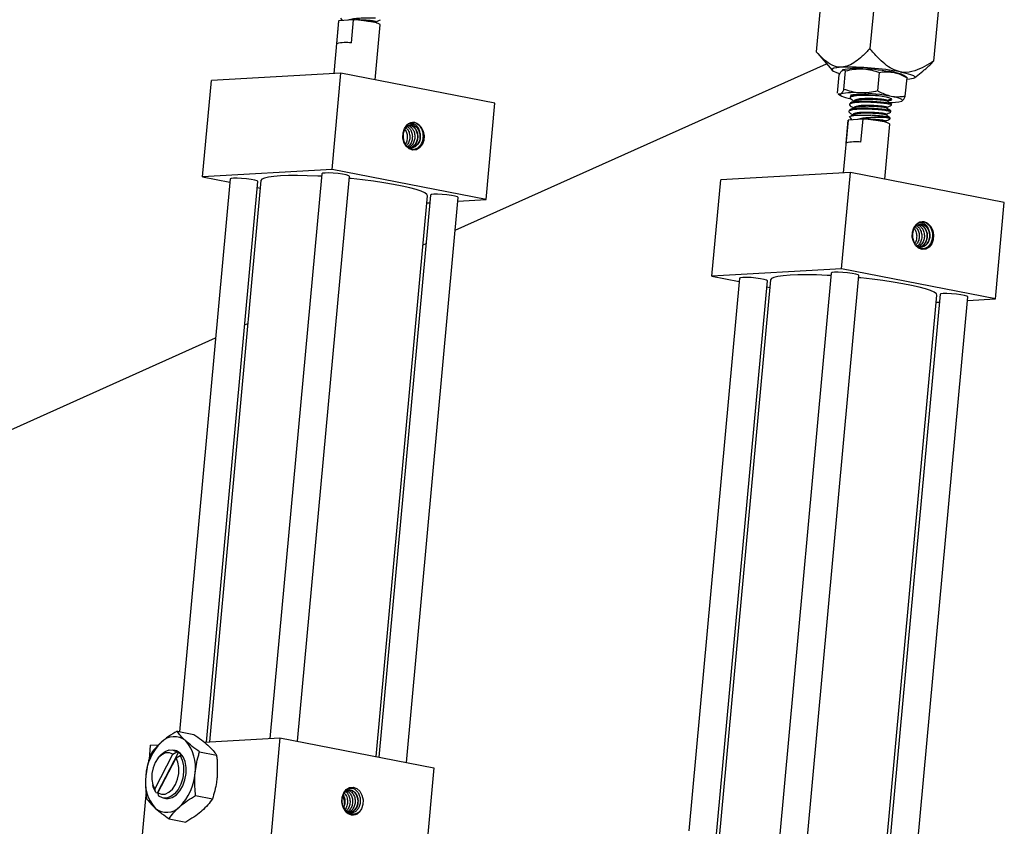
# Model space of a CAD drawing. Header units: inches. Extents: x 0.1 to 43.9, y 0.1 to 33.9.
# Tile 28 of 48: x 28.4 to 30.6, y 8.8 to 10.6. Entities that reach past the tile are written whole.
import ezdxf

# ---------------------------------------------------------------- set-up
doc = ezdxf.new("R2010")
doc.units = ezdxf.units.IN
doc.header["$MEASUREMENT"] = 0

msp = doc.modelspace()

# ---------------------------------------------------------------- linework, layer by layer
at = {"color": 7, "linetype": 'Continuous', "lineweight": 25}
for p, q in [((30.31, 10.851), (30.2837, 10.5644)), ((30.4526, 10.8211), (30.4265, 10.5365)), ((30.1828, 10.7695), (30.1634, 10.5575)), ((29.0921, 10.6262), (29.0813, 10.5084)), ((29.0877, 10.5752), (29.0924, 10.6267)), ((29.0924, 10.6267), (29.0921, 10.6262)), ((29.1257, 10.6286), (29.0924, 10.6267)), ((29.0959, 10.6324), (29.1003, 10.6272)), ((29.1209, 10.5771), (29.1257, 10.6286)), ((29.1775, 10.6215), (29.1756, 10.6228)), ((29.1741, 10.4943), (29.1855, 10.6176)), ((30.1634, 10.5575), (30.1676, 10.5528)), ((30.1669, 10.5534), (30.1986, 10.5158)), ((29.3537, 10.157), (30.1862, 10.5304)), ((30.2252, 10.4729), (30.229, 10.5145)), ((30.3839, 10.4987), (30.4025, 10.5139)), ((28.7867, 10.2767), (28.8066, 10.4928)), ((29.0973, 10.5093), (28.8066, 10.4928)), ((29.0774, 10.2931), (29.0973, 10.5093)), ((29.4424, 10.4421), (29.0973, 10.5093)), ((30.211, 10.4643), (30.2148, 10.5059)), ((30.3012, 10.4694), (30.305, 10.511)), ((30.3651, 10.5007), (30.36, 10.5042)), ((30.363, 10.4574), (30.3669, 10.499)), ((30.3669, 10.499), (30.365, 10.5005)), ((30.2124, 10.4628), (30.2179, 10.4591)), ((30.2395, 10.4559), (30.2393, 10.454)), ((30.2489, 10.4473), (30.2488, 10.4465)), ((29.4226, 10.2259), (29.4424, 10.4421)), ((30.2367, 10.425), (30.2365, 10.4231)), ((30.2381, 10.4405), (30.2379, 10.4386)), ((30.2475, 10.4318), (30.2474, 10.4311)), ((30.3305, 10.4223), (30.3307, 10.4242)), ((30.332, 10.4377), (30.3321, 10.4396)), ((30.2347, 10.4036), (30.2239, 10.2858)), ((30.2303, 10.3527), (30.235, 10.4041)), ((30.235, 10.4041), (30.2347, 10.4036)), ((30.2682, 10.406), (30.235, 10.4041)), ((30.2384, 10.4099), (30.2429, 10.4046)), ((30.2461, 10.4164), (30.246, 10.4156)), ((30.2635, 10.3546), (30.2682, 10.406)), ((30.3291, 10.4068), (30.3293, 10.4087)), ((30.3167, 10.2718), (30.328, 10.395)), ((30.3201, 10.3989), (30.3181, 10.4003)), ((29.0774, 10.2931), (28.7867, 10.2767)), ((29.4226, 10.2259), (29.0774, 10.2931)), ((28.8488, 10.2721), (28.735, 9.0331)), ((28.7867, 10.2767), (28.8481, 10.2647)), ((28.9179, 10.2684), (28.8024, 9.0102)), ((29.0543, 10.2837), (28.938, 9.0179)), ((29.0002, 9.0115), (29.1165, 10.278)), ((29.9293, 10.0541), (29.9491, 10.2703)), ((30.2398, 10.2867), (29.9491, 10.2703)), ((30.22, 10.0706), (30.2398, 10.2867)), ((30.585, 10.2195), (30.2398, 10.2867)), ((28.7957, 9.0099), (28.9111, 10.2664)), ((28.9098, 10.2527), (28.9164, 10.2514)), ((29.1759, 8.9772), (29.2913, 10.2341)), ((29.2982, 10.2362), (29.1825, 8.9759)), ((29.2441, 8.9639), (29.3604, 10.2305)), ((29.3597, 10.2223), (29.4226, 10.2259)), ((29.2899, 10.2184), (29.2966, 10.2188)), ((30.5651, 10.0033), (30.585, 10.2195)), ((29.2813, 10.1245), (29.2882, 10.1276)), ((30.22, 10.0706), (29.9293, 10.0541)), ((30.5651, 10.0033), (30.22, 10.0706)), ((29.9914, 10.0495), (29.8776, 8.8105)), ((29.9293, 10.0541), (29.9907, 10.0421)), ((30.1968, 10.0611), (30.0806, 8.7954)), ((30.1428, 8.7889), (30.2591, 10.0554)), ((29.9382, 8.7873), (30.0536, 10.0438)), ((30.0605, 10.0458), (29.9449, 8.7877)), ((30.0524, 10.0301), (30.0589, 10.0288)), ((30.3185, 8.7546), (30.4339, 10.0116)), ((30.4408, 10.0136), (30.325, 8.7534)), ((30.3867, 8.7414), (30.503, 10.0079)), ((30.5023, 9.9998), (30.5651, 10.0033)), ((30.4325, 9.9958), (30.4392, 9.9962)), ((28.8816, 9.9452), (28.8885, 9.9483)), ((28.1407, 9.6128), (28.8161, 9.9158)), ((28.7297, 9.0341), (28.7675, 9.0268)), ((28.7903, 9.0096), (28.9604, 9.0192)), ((28.9604, 9.0192), (28.9405, 8.803)), ((28.9604, 9.0192), (29.3056, 8.952)), ((28.6697, 9.0027), (28.6668, 8.9707)), ((28.6697, 9.0027), (28.6885, 9.0038)), ((28.7253, 8.9909), (28.7196, 8.992)), ((28.7202, 8.9824), (28.7292, 8.9876)), ((28.733, 8.9868), (28.7292, 8.9876)), ((28.7804, 8.9882), (28.8182, 8.9808)), ((28.6795, 8.9042), (28.7202, 8.9824)), ((28.6877, 8.9749), (28.6849, 8.971)), ((28.6857, 8.896), (28.733, 8.9868)), ((28.6867, 8.8963), (28.7274, 8.9745)), ((28.7274, 8.9745), (28.7364, 8.9797)), ((28.7402, 8.979), (28.7364, 8.9797)), ((29.3056, 8.952), (29.2857, 8.7358)), ((28.6602, 8.8992), (28.6499, 8.7865)), ((28.6744, 8.917), (28.6755, 8.9123)), ((28.6819, 8.8968), (28.6795, 8.9042)), ((28.6819, 8.8968), (28.6857, 8.896)), ((28.6891, 8.8889), (28.6867, 8.8963)), ((28.6987, 8.8845), (28.7044, 8.8834)), ((28.7714, 8.89), (28.8092, 8.8827)), ((28.7117, 8.8378), (28.7495, 8.8305))]:
    msp.add_line(p, q, dxfattribs=at)
at = {"color": 7, "linetype": 'Continuous', "lineweight": 25, "flags": 128}
for points in [[(29.1855, 10.6176), (29.1851, 10.6184), (29.1822, 10.6201), (29.1767, 10.6218), (29.1689, 10.6236), (29.1592, 10.6252), (29.1484, 10.6267), (29.137, 10.6278), (29.1257, 10.6286)], [(29.1757, 10.6227), (29.1758, 10.6236), (29.1759, 10.6245)], [(30.22, 10.5226), (30.2096, 10.5216), (30.2024, 10.5202), (30.1986, 10.5183), (30.1984, 10.5161), (30.2017, 10.5136), (30.2085, 10.5108), (30.2152, 10.5089)], [(30.3516, 10.5121), (30.3643, 10.5093), (30.3743, 10.5065), (30.3811, 10.5038), (30.3844, 10.5012), (30.3842, 10.499), (30.3804, 10.4971), (30.3732, 10.4957), (30.3665, 10.495)], [(30.2175, 10.4624), (30.2165, 10.4613), (30.2167, 10.4602), (30.2181, 10.4589), (30.2206, 10.4576), (30.2243, 10.4563), (30.229, 10.4549), (30.2347, 10.4534), (30.2413, 10.4521)], [(30.3228, 10.4477), (30.3241, 10.4478), (30.3302, 10.4486), (30.333, 10.4499), (30.3323, 10.4516), (30.3283, 10.4534), (30.3211, 10.4554), (30.3114, 10.4573), (30.2998, 10.459), (30.2872, 10.4603), (30.2746, 10.4613), (30.2629, 10.4617), (30.2529, 10.4617), (30.2454, 10.4611), (30.2409, 10.46), (30.2398, 10.4585), (30.241, 10.4574)], [(30.3554, 10.4469), (30.3564, 10.4479), (30.3562, 10.4491), (30.3548, 10.4503), (30.3523, 10.4516), (30.3486, 10.453), (30.3439, 10.4544), (30.3382, 10.4558), (30.3316, 10.4572)], [(30.328, 10.395), (30.3276, 10.3959), (30.3247, 10.3975), (30.3192, 10.3992), (30.3114, 10.401), (30.3018, 10.4026), (30.291, 10.4041), (30.2795, 10.4052), (30.2682, 10.406)], [(30.3183, 10.4001), (30.3184, 10.401), (30.3185, 10.4019)], [(29.2627, 10.3985), (29.2706, 10.3951), (29.2772, 10.3885), (29.2818, 10.3795), (29.2838, 10.3691), (29.283, 10.3585), (29.2796, 10.349), (29.2738, 10.3416), (29.2664, 10.3373), (29.2582, 10.3365), (29.2503, 10.3394), (29.2434, 10.3456), (29.2385, 10.3543), (29.2361, 10.3646), (29.2365, 10.3752), (29.2396, 10.385), (29.2451, 10.3927)], [(28.9111, 10.2664), (28.9111, 10.2664), (28.9092, 10.2679), (28.9038, 10.2695), (28.8956, 10.2711), (28.8854, 10.2725), (28.8746, 10.2735), (28.8644, 10.274), (28.8561, 10.2739), (28.8507, 10.2732), (28.8488, 10.2721)], [(29.0538, 10.2781), (29.0451, 10.2786), (29.0216, 10.2795), (28.9996, 10.2799), (28.9795, 10.2798), (28.9618, 10.2791), (28.9468, 10.2779), (28.9347, 10.2762), (28.9257, 10.2741), (28.9201, 10.2715), (28.9179, 10.2686), (28.9179, 10.2684)], [(29.1165, 10.278), (29.1165, 10.278), (29.1147, 10.2795), (29.1093, 10.2812), (29.101, 10.2828), (29.0908, 10.2842), (29.08, 10.2851), (29.0699, 10.2856), (29.0616, 10.2855), (29.0562, 10.2848), (29.0543, 10.2837)], [(29.2913, 10.2341), (29.29, 10.2373), (29.2853, 10.2408), (29.2771, 10.2445), (29.2658, 10.2484), (29.2515, 10.2523), (29.2344, 10.2562), (29.2149, 10.26), (29.1933, 10.2636), (29.1701, 10.267), (29.1457, 10.2701), (29.1205, 10.2729), (29.1161, 10.2733)], [(29.3604, 10.2305), (29.3604, 10.2305), (29.3586, 10.232), (29.3532, 10.2337), (29.3449, 10.2353), (29.3348, 10.2366), (29.324, 10.2376), (29.3138, 10.2381), (29.3055, 10.238), (29.3001, 10.2373), (29.2982, 10.2362)], [(30.4053, 10.1759), (30.4132, 10.1725), (30.4198, 10.166), (30.4244, 10.1569), (30.4264, 10.1465), (30.4256, 10.1359), (30.4221, 10.1264), (30.4164, 10.119), (30.409, 10.1147), (30.4008, 10.114), (30.3929, 10.1168), (30.386, 10.123), (30.3811, 10.1317), (30.3787, 10.142), (30.3791, 10.1527), (30.3822, 10.1624), (30.3877, 10.1701)], [(30.0536, 10.0438), (30.0536, 10.0438), (30.0518, 10.0453), (30.0464, 10.047), (30.0381, 10.0486), (30.028, 10.0499), (30.0172, 10.0509), (30.007, 10.0514), (29.9987, 10.0513), (29.9933, 10.0506), (29.9914, 10.0495)], [(30.1963, 10.0556), (30.1877, 10.056), (30.1641, 10.0569), (30.1421, 10.0573), (30.1221, 10.0572), (30.1044, 10.0565), (30.0893, 10.0553), (30.0772, 10.0537), (30.0683, 10.0515), (30.0627, 10.0489), (30.0605, 10.046), (30.0605, 10.0458)], [(30.2591, 10.0554), (30.2591, 10.0555), (30.2572, 10.0569), (30.2518, 10.0586), (30.2436, 10.0602), (30.2334, 10.0616), (30.2226, 10.0626), (30.2125, 10.063), (30.2042, 10.0629), (30.1987, 10.0623), (30.1968, 10.0611)], [(30.4339, 10.0116), (30.4326, 10.0147), (30.4278, 10.0182), (30.4197, 10.022), (30.4084, 10.0258), (30.394, 10.0297), (30.377, 10.0336), (30.3575, 10.0374), (30.3359, 10.041), (30.3127, 10.0444), (30.2883, 10.0476), (30.2631, 10.0503), (30.2587, 10.0508)], [(30.503, 10.0079), (30.503, 10.0079), (30.5012, 10.0094), (30.4958, 10.0111), (30.4875, 10.0127), (30.4774, 10.0141), (30.4666, 10.015), (30.4564, 10.0155), (30.4481, 10.0154), (30.4427, 10.0147), (30.4408, 10.0136)], [(28.6877, 8.9749), (28.694, 8.9823), (28.7027, 8.9889), (28.712, 8.9921), (28.721, 8.9917), (28.7292, 8.9876)], [(28.7044, 8.8834), (28.7099, 8.883), (28.7191, 8.8854), (28.7281, 8.8913), (28.7362, 8.9003), (28.7428, 8.9118), (28.7475, 8.925), (28.75, 8.9391), (28.7501, 8.953), (28.7477, 8.9659), (28.7432, 8.9768), (28.7367, 8.985), (28.7287, 8.9899), (28.7253, 8.9909)], [(28.7202, 8.9824), (28.7124, 8.9857), (28.7039, 8.9855), (28.6953, 8.9815), (28.6874, 8.9742), (28.6808, 8.9642), (28.6759, 8.9522), (28.6733, 8.9392), (28.673, 8.9262), (28.6751, 8.9142), (28.6795, 8.9042)], [(28.6867, 8.8963), (28.6945, 8.893), (28.703, 8.8932), (28.7115, 8.8972), (28.7194, 8.9044), (28.7261, 8.9145), (28.7309, 8.9265), (28.7336, 8.9395), (28.7338, 8.9525), (28.7317, 8.9645), (28.7274, 8.9745)], [(28.7364, 8.9797), (28.7413, 8.9693), (28.7441, 8.9569), (28.7445, 8.9431), (28.7425, 8.9291), (28.7382, 8.9156), (28.732, 8.9037), (28.7243, 8.8941), (28.7155, 8.8875), (28.7063, 8.8843), (28.6973, 8.8848), (28.6891, 8.8889)], [(28.6819, 8.8968), (28.6769, 8.9071), (28.6755, 8.9123)], [(29.1202, 8.8466), (29.1124, 8.85), (29.1058, 8.8566), (29.1012, 8.8656), (29.0992, 8.876), (29.0999, 8.8866), (29.1034, 8.8961), (29.1092, 8.9035), (29.1166, 8.9078), (29.1247, 8.9086), (29.1327, 8.9057), (29.1395, 8.8995), (29.1444, 8.8908), (29.1468, 8.8805), (29.1465, 8.8699), (29.1434, 8.8601), (29.1379, 8.8524)]]:
    msp.add_lwpolyline(points, dxfattribs=at)
at = {"color": 7, "linetype": 'Continuous', "lineweight": 25}
for centre, radius, start, end in [((29.1089, 10.4952), 0.0828, 81.6482, 104.8405), ((30.2364, 9.8983), 0.6245, 79.37, 91.5015), ((30.2522, 10.3903), 0.1296, 83.2025, 103.2863), ((30.2456, 10.0132), 0.5063, 79.651, 87.5082), ((30.3277, 10.4389), 0.0729, 63.7315, 83.0652), ((30.2473, 10.3363), 0.1295, 83.2013, 103.2875), ((30.2406, 9.959), 0.5064, 79.6525, 87.5076), ((30.3329, 10.524), 0.0804, 265.6059, 286.2694), ((30.2618, 10.1516), 0.2643, 77.8166, 84.8239), ((29.2593, 10.3792), 0.0196, 79.8191, 136.3433), ((30.2515, 10.2726), 0.0828, 81.6475, 104.8412), ((30.4019, 10.1566), 0.0196, 79.8195, 136.3429), ((28.7232, 8.9822), 0.0397, 49.1727, 137.3166), ((28.6836, 8.9543), 0.0875, 350.7629, 41.484), ((28.7751, 8.9267), 0.1157, 134.5177, 176.3692), ((28.7137, 8.9621), 0.0314, 32.5244, 52.1147), ((28.7461, 8.9199), 0.0875, 170.7634, 221.4829), ((28.6545, 8.9476), 0.1157, 314.5177, 356.3692), ((28.7065, 8.892), 0.0397, 229.173, 317.3167), ((29.1237, 8.8659), 0.0196, 259.8205, 316.3427)]:
    msp.add_arc(centre, radius, start, end, dxfattribs=at)
for points, knots in [([(29.175, 10.6325), (29.1708, 10.6326), (29.1623, 10.6329), (29.1468, 10.6326), (29.1319, 10.6317), (29.1198, 10.6301), (29.1148, 10.6285), (29.1128, 10.6279)], [0, 0, 0, 0, 0.223149, 0.444152, 0.654715, 0.859914, 1, 1, 1, 1]), ([(29.1754, 10.6246), (29.1756, 10.6246), (29.1764, 10.6249), (29.1723, 10.6258), (29.1634, 10.6271), (29.1504, 10.6281), (29.1375, 10.6287), (29.1302, 10.6285), (29.1275, 10.6285)], [0, 0, 0, 0, 0.049792, 0.256086, 0.462378, 0.668666, 0.874956, 1, 1, 1, 1]), ([(29.1755, 10.6228), (29.1745, 10.6232), (29.1725, 10.6239), (29.1644, 10.625), (29.1573, 10.6256), (29.1545, 10.6258)], [0, 0, 0, 0, 0.376996, 0.75791, 1, 1, 1, 1]), ([(29.1759, 10.6244), (29.1775, 10.6252), (29.1809, 10.6267), (29.1843, 10.6282), (29.186, 10.629)], [0, 0, 0, 0, 0.486051, 1, 1, 1, 1]), ([(30.22, 10.5226), (30.218, 10.5226), (30.2089, 10.5225), (30.1944, 10.5285), (30.1779, 10.5416), (30.1682, 10.5522), (30.1634, 10.5575)], [0, 0, 0, 0, 0.0893606, 0.4148424, 0.7051779, 1, 1, 1, 1]), ([(30.2837, 10.5644), (30.2778, 10.5584), (30.2673, 10.5478), (30.2513, 10.5349), (30.2359, 10.5254), (30.2253, 10.5235), (30.22, 10.5226)], [0, 0, 0, 0, 0.294302, 0.526317, 0.762373, 1, 1, 1, 1]), ([(30.3516, 10.5121), (30.3454, 10.5139), (30.3332, 10.5176), (30.3166, 10.5296), (30.3001, 10.5451), (30.2895, 10.5575), (30.2837, 10.5644)], [0, 0, 0, 0, 0.237621, 0.468908, 0.705697, 1, 1, 1, 1]), ([(30.4265, 10.5365), (30.4197, 10.5322), (30.406, 10.5235), (30.3835, 10.5134), (30.3648, 10.51), (30.3539, 10.5117), (30.3516, 10.5121)], [0, 0, 0, 0, 0.2910588, 0.5851575, 0.9106396, 1, 1, 1, 1]), ([(30.402, 10.5139), (30.4042, 10.5156), (30.4127, 10.5222), (30.4206, 10.5305), (30.4265, 10.5365)], [0, 0, 0, 0, 0.265948, 1, 1, 1, 1]), ([(30.2148, 10.5059), (30.2161, 10.5084), (30.2188, 10.5133), (30.2212, 10.5154), (30.2225, 10.5164)], [0, 0, 0, 0, 0.495467, 1, 1, 1, 1]), ([(30.2225, 10.5164), (30.2226, 10.5165), (30.225, 10.5179), (30.2271, 10.5161), (30.229, 10.5145)], [0, 0, 0, 0, 0.0702243, 1, 1, 1, 1]), ([(30.229, 10.5145), (30.2353, 10.516), (30.2481, 10.5189), (30.2611, 10.519), (30.2676, 10.519)], [0, 0, 0, 0, 0.4954527, 1, 1, 1, 1]), ([(30.2676, 10.519), (30.2685, 10.5189), (30.2813, 10.5183), (30.2936, 10.5145), (30.305, 10.511)], [0, 0, 0, 0, 0.0702245, 1, 1, 1, 1]), ([(30.305, 10.511), (30.3071, 10.5114), (30.3175, 10.5131), (30.3281, 10.5121), (30.3365, 10.5112)], [0, 0, 0, 0, 0.200398, 1, 1, 1, 1]), ([(30.3365, 10.5112), (30.3388, 10.5107), (30.3493, 10.5084), (30.3592, 10.5031), (30.3669, 10.499)], [0, 0, 0, 0, 0.223527, 1, 1, 1, 1]), ([(30.2252, 10.4729), (30.2239, 10.4704), (30.2212, 10.4655), (30.2188, 10.4634), (30.2175, 10.4624)], [0, 0, 0, 0, 0.495453, 1, 1, 1, 1]), ([(30.2626, 10.4649), (30.2617, 10.465), (30.2489, 10.4657), (30.2366, 10.4694), (30.2252, 10.4729)], [0, 0, 0, 0, 0.070224, 1, 1, 1, 1]), ([(30.3012, 10.4694), (30.2949, 10.468), (30.2821, 10.465), (30.2691, 10.465), (30.2626, 10.4649)], [0, 0, 0, 0, 0.495467, 1, 1, 1, 1]), ([(30.3316, 10.4572), (30.3233, 10.4596), (30.3129, 10.4627), (30.3031, 10.4683), (30.3012, 10.4694)], [0, 0, 0, 0, 0.799598, 1, 1, 1, 1]), ([(30.2175, 10.4624), (30.2173, 10.4623), (30.2157, 10.4613), (30.2142, 10.4625), (30.213, 10.4636)], [0, 0, 0, 0, 0.101031, 1, 1, 1, 1]), ([(30.3055, 10.458), (30.3039, 10.4582), (30.297, 10.4589), (30.2821, 10.4596), (30.2643, 10.4596), (30.2494, 10.4585), (30.2407, 10.4563), (30.2379, 10.4539), (30.2408, 10.4521), (30.2417, 10.4516)], [0, 0, 0, 0, 0.053819, 0.227326, 0.400834, 0.57434, 0.747851, 0.921354, 1, 1, 1, 1]), ([(30.3315, 10.4397), (30.3317, 10.4398), (30.3327, 10.4402), (30.3275, 10.4416), (30.3162, 10.4435), (30.2996, 10.4451), (30.281, 10.4461), (30.2629, 10.4461), (30.2484, 10.445), (30.2394, 10.4431), (30.2389, 10.4412), (30.2387, 10.4404)], [0, 0, 0, 0, 0.03064, 0.15564, 0.28064, 0.405641, 0.530641, 0.655641, 0.78064, 0.905639, 1, 1, 1, 1]), ([(30.2704, 10.4614), (30.2685, 10.4614), (30.2607, 10.4614), (30.2499, 10.4604), (30.2408, 10.4585), (30.2404, 10.4567), (30.2402, 10.4559)], [0, 0, 0, 0, 0.101384, 0.427573, 0.75377, 1, 1, 1, 1]), ([(30.2511, 10.4475), (30.2494, 10.4468), (30.2459, 10.4452), (30.2425, 10.4437), (30.2407, 10.4429)], [0, 0, 0, 0, 0.499759, 1, 1, 1, 1]), ([(30.2408, 10.4516), (30.2424, 10.4505), (30.245, 10.4488), (30.2475, 10.447), (30.2485, 10.4464)], [0, 0, 0, 0, 0.619503, 1, 1, 1, 1]), ([(30.249, 10.4614), (30.2485, 10.4612), (30.2462, 10.4601), (30.2439, 10.4591), (30.2421, 10.4583)], [0, 0, 0, 0, 0.245864, 1, 1, 1, 1]), ([(30.3222, 10.4483), (30.3224, 10.4484), (30.3232, 10.4486), (30.3191, 10.4496), (30.3102, 10.4508), (30.2972, 10.4519), (30.2826, 10.4525), (30.2684, 10.4523), (30.2577, 10.4513), (30.2512, 10.4497), (30.2489, 10.4483), (30.249, 10.4474), (30.249, 10.4473)], [0, 0, 0, 0, 0.0301645, 0.1551113, 0.2800613, 0.4050106, 0.5299607, 0.6549092, 0.7798611, 0.8792749, 0.9799558, 1, 1, 1, 1]), ([(30.3224, 10.4466), (30.3214, 10.4469), (30.3194, 10.4476), (30.3099, 10.4489), (30.2971, 10.45), (30.2834, 10.4505), (30.2711, 10.4504), (30.2628, 10.4498), (30.2556, 10.449), (30.2531, 10.4481), (30.2513, 10.4475)], [0, 0, 0, 0, 0.143871, 0.289233, 0.434596, 0.579959, 0.695616, 0.812743, 0.871537, 1, 1, 1, 1]), ([(30.3318, 10.4401), (30.3302, 10.4412), (30.3271, 10.4433), (30.324, 10.4455), (30.3224, 10.4466)], [0, 0, 0, 0, 0.500277, 1, 1, 1, 1]), ([(30.3226, 10.4465), (30.3226, 10.4467), (30.3227, 10.4473), (30.3227, 10.448), (30.3227, 10.4483)], [0, 0, 0, 0, 0.470571, 1, 1, 1, 1]), ([(30.3227, 10.4482), (30.3244, 10.4489), (30.3272, 10.4502), (30.33, 10.4514), (30.3311, 10.4519)], [0, 0, 0, 0, 0.587603, 1, 1, 1, 1]), ([(30.363, 10.4574), (30.3549, 10.4563), (30.3444, 10.455), (30.3339, 10.4568), (30.3316, 10.4572)], [0, 0, 0, 0, 0.776473, 1, 1, 1, 1]), ([(30.3554, 10.4469), (30.3556, 10.447), (30.358, 10.4485), (30.3606, 10.4531), (30.363, 10.4574)], [0, 0, 0, 0, 0.070213, 1, 1, 1, 1]), ([(30.3299, 10.4223), (30.3301, 10.4224), (30.3312, 10.4228), (30.3259, 10.4243), (30.3146, 10.4261), (30.298, 10.4278), (30.2794, 10.4287), (30.2614, 10.4287), (30.2466, 10.4277), (30.2378, 10.4255), (30.2351, 10.423), (30.238, 10.4212), (30.2389, 10.4207)], [0, 0, 0, 0, 0.028177, 0.143143, 0.258107, 0.373072, 0.488036, 0.603, 0.717963, 0.832926, 0.94789, 1, 1, 1, 1]), ([(30.3313, 10.4378), (30.3315, 10.4379), (30.3326, 10.4383), (30.3273, 10.4397), (30.316, 10.4416), (30.2995, 10.4432), (30.2808, 10.4442), (30.2628, 10.4442), (30.248, 10.4431), (30.2392, 10.4409), (30.2365, 10.4384), (30.2394, 10.4367), (30.2403, 10.4361)], [0, 0, 0, 0, 0.02818, 0.143144, 0.258109, 0.373073, 0.488037, 0.603002, 0.717965, 0.832927, 0.947892, 1, 1, 1, 1]), ([(30.3301, 10.4243), (30.3303, 10.4243), (30.3313, 10.4248), (30.3261, 10.4262), (30.3148, 10.428), (30.2982, 10.4297), (30.2796, 10.4307), (30.2615, 10.4307), (30.247, 10.4296), (30.238, 10.4276), (30.2375, 10.4258), (30.2373, 10.425)], [0, 0, 0, 0, 0.0306394, 0.1556412, 0.2806407, 0.4056403, 0.5306403, 0.6556408, 0.7806391, 0.9056421, 1, 1, 1, 1]), ([(30.2497, 10.4321), (30.248, 10.4313), (30.2445, 10.4298), (30.241, 10.4282), (30.2393, 10.4274)], [0, 0, 0, 0, 0.499749, 1, 1, 1, 1]), ([(30.2394, 10.4362), (30.241, 10.4351), (30.2436, 10.4333), (30.2461, 10.4316), (30.2471, 10.4309)], [0, 0, 0, 0, 0.619515, 1, 1, 1, 1]), ([(30.3208, 10.4329), (30.321, 10.4329), (30.3218, 10.4332), (30.3177, 10.4342), (30.3088, 10.4354), (30.2958, 10.4365), (30.2812, 10.437), (30.267, 10.4368), (30.2562, 10.4358), (30.2498, 10.4343), (30.2475, 10.4328), (30.2476, 10.432), (30.2476, 10.4318)], [0, 0, 0, 0, 0.03016, 0.15511, 0.28006, 0.40501, 0.529957, 0.65491, 0.779857, 0.879276, 0.979956, 1, 1, 1, 1]), ([(30.321, 10.4311), (30.32, 10.4315), (30.318, 10.4322), (30.3085, 10.4335), (30.2957, 10.4345), (30.282, 10.435), (30.2697, 10.435), (30.2614, 10.4344), (30.2542, 10.4335), (30.2516, 10.4326), (30.2499, 10.432)], [0, 0, 0, 0, 0.143867, 0.28923, 0.434593, 0.579952, 0.69561, 0.812738, 0.871531, 1, 1, 1, 1]), ([(30.3304, 10.4246), (30.3288, 10.4257), (30.3257, 10.4279), (30.3226, 10.43), (30.321, 10.4311)], [0, 0, 0, 0, 0.500263, 1, 1, 1, 1]), ([(30.3212, 10.431), (30.3212, 10.4313), (30.3212, 10.4319), (30.3213, 10.4325), (30.3213, 10.4328)], [0, 0, 0, 0, 0.470673, 1, 1, 1, 1]), ([(30.3213, 10.4327), (30.323, 10.4335), (30.3263, 10.435), (30.3297, 10.4365), (30.3314, 10.4373)], [0, 0, 0, 0, 0.486051, 1, 1, 1, 1]), ([(30.2385, 10.4099), (30.2382, 10.4107), (30.2376, 10.4123), (30.2428, 10.4141), (30.2523, 10.4152), (30.2653, 10.4156), (30.2771, 10.4153), (30.284, 10.4149), (30.2857, 10.4148)], [0, 0, 0, 0, 0.173831, 0.361962, 0.550799, 0.742183, 0.936276, 1, 1, 1, 1]), ([(30.238, 10.4208), (30.2396, 10.4197), (30.2421, 10.4179), (30.2447, 10.4161), (30.2456, 10.4155)], [0, 0, 0, 0, 0.619503, 1, 1, 1, 1]), ([(30.2483, 10.4167), (30.2466, 10.4159), (30.244, 10.4147), (30.2413, 10.4135), (30.2405, 10.4131)], [0, 0, 0, 0, 0.663626, 1, 1, 1, 1]), ([(30.3194, 10.4175), (30.3196, 10.4175), (30.3204, 10.4178), (30.3163, 10.4187), (30.3074, 10.42), (30.2944, 10.421), (30.2798, 10.4216), (30.2656, 10.4214), (30.2548, 10.4204), (30.2484, 10.4188), (30.2461, 10.4174), (30.2461, 10.4165), (30.2462, 10.4164)], [0, 0, 0, 0, 0.030164, 0.155113, 0.280063, 0.405013, 0.529963, 0.654911, 0.779862, 0.879276, 0.979957, 1, 1, 1, 1]), ([(30.3195, 10.4157), (30.3186, 10.416), (30.3166, 10.4167), (30.3071, 10.418), (30.2942, 10.4191), (30.2806, 10.4196), (30.2683, 10.4195), (30.26, 10.419), (30.2528, 10.4181), (30.2502, 10.4172), (30.2485, 10.4166)], [0, 0, 0, 0, 0.14387, 0.289233, 0.434596, 0.579958, 0.695616, 0.812744, 0.871531, 1, 1, 1, 1]), ([(30.3176, 10.4099), (30.3134, 10.41), (30.3049, 10.4103), (30.2894, 10.41), (30.2744, 10.4091), (30.2624, 10.4075), (30.2574, 10.4059), (30.2554, 10.4053)], [0, 0, 0, 0, 0.223145, 0.444152, 0.654715, 0.859914, 1, 1, 1, 1]), ([(30.318, 10.402), (30.3181, 10.4021), (30.319, 10.4023), (30.3148, 10.4033), (30.306, 10.4045), (30.293, 10.4056), (30.2801, 10.4061), (30.2728, 10.406), (30.2701, 10.4059)], [0, 0, 0, 0, 0.049795, 0.256085, 0.462376, 0.668668, 0.874954, 1, 1, 1, 1]), ([(30.3286, 10.4088), (30.3289, 10.4089), (30.3299, 10.4093), (30.3247, 10.4108), (30.3134, 10.4126), (30.299, 10.4141), (30.2893, 10.4146), (30.2857, 10.4148)], [0, 0, 0, 0, 0.0637467, 0.3238042, 0.5838644, 0.8439248, 1, 1, 1, 1]), ([(30.3181, 10.4003), (30.3171, 10.4006), (30.3151, 10.4013), (30.307, 10.4025), (30.2999, 10.403), (30.2971, 10.4032)], [0, 0, 0, 0, 0.376993, 0.757904, 1, 1, 1, 1]), ([(30.3285, 10.4069), (30.3287, 10.407), (30.3297, 10.4074), (30.3255, 10.4086), (30.3198, 10.4095), (30.3176, 10.4099)], [0, 0, 0, 0, 0.132833, 0.674751, 1, 1, 1, 1]), ([(30.3185, 10.4019), (30.3201, 10.4026), (30.3235, 10.4041), (30.3269, 10.4056), (30.3286, 10.4064)], [0, 0, 0, 0, 0.486061, 1, 1, 1, 1]), ([(30.329, 10.4092), (30.3274, 10.4103), (30.3243, 10.4124), (30.3211, 10.4146), (30.3196, 10.4157)], [0, 0, 0, 0, 0.500277, 1, 1, 1, 1]), ([(30.3197, 10.4156), (30.3198, 10.4159), (30.3198, 10.4165), (30.3199, 10.4171), (30.3199, 10.4174)], [0, 0, 0, 0, 0.4704085, 1, 1, 1, 1]), ([(30.3199, 10.4173), (30.3215, 10.418), (30.3249, 10.4195), (30.3283, 10.4211), (30.33, 10.4218)], [0, 0, 0, 0, 0.486063, 1, 1, 1, 1]), ([(29.2615, 10.3916), (29.2598, 10.3923), (29.2559, 10.3936), (29.2498, 10.3926), (29.2439, 10.3889), (29.2394, 10.3826), (29.2367, 10.3746), (29.2362, 10.3655), (29.238, 10.3565), (29.2421, 10.3485), (29.248, 10.3424), (29.2551, 10.339), (29.2627, 10.3387), (29.27, 10.3416), (29.2761, 10.3475), (29.2804, 10.3557), (29.2824, 10.3655), (29.2818, 10.3756), (29.2787, 10.3851), (29.2734, 10.3927), (29.2677, 10.397), (29.2639, 10.3981), (29.2627, 10.3985)], [0, 0, 0, 0, 0.039494, 0.086631, 0.134535, 0.182422, 0.23163, 0.28082, 0.330864, 0.381372, 0.432241, 0.484059, 0.535842, 0.588893, 0.642003, 0.695871, 0.750296, 0.804996, 0.860727, 0.916431, 0.973311, 1, 1, 1, 1]), ([(29.2404, 10.3834), (29.2411, 10.3826), (29.2436, 10.3795), (29.2459, 10.3719), (29.2461, 10.3619), (29.2441, 10.3538), (29.2414, 10.3504), (29.2406, 10.3494)], [0, 0, 0, 0, 0.0951121, 0.3589103, 0.6227219, 0.8865336, 1, 1, 1, 1]), ([(29.2439, 10.3867), (29.2454, 10.385), (29.2487, 10.3811), (29.2516, 10.3723), (29.2519, 10.3622), (29.2493, 10.3526), (29.2455, 10.3482), (29.2437, 10.3461)], [0, 0, 0, 0, 0.168443, 0.380148, 0.591842, 0.803548, 1, 1, 1, 1]), ([(29.2451, 10.3927), (29.2472, 10.3941), (29.2513, 10.397), (29.2585, 10.397), (29.2652, 10.3939), (29.2705, 10.3877), (29.2723, 10.382), (29.2732, 10.3791)], [0, 0, 0, 0, 0.204639, 0.409269, 0.614147, 0.807126, 1, 1, 1, 1]), ([(29.2465, 10.3892), (29.2476, 10.3885), (29.2504, 10.3868), (29.2544, 10.3812), (29.2574, 10.3727), (29.2576, 10.3624), (29.2548, 10.353), (29.2508, 10.3466), (29.2476, 10.3449), (29.2468, 10.3445)], [0, 0, 0, 0, 0.084882, 0.227315, 0.406327, 0.58533, 0.764343, 0.943347, 1, 1, 1, 1]), ([(29.2732, 10.3791), (29.274, 10.3766), (29.2754, 10.3716), (29.2753, 10.3628), (29.2727, 10.3539), (29.2673, 10.3463), (29.26, 10.3421), (29.2527, 10.3412), (29.2486, 10.3434), (29.247, 10.3443)], [0, 0, 0, 0, 0.1291654, 0.2567255, 0.4170286, 0.5773398, 0.7376467, 0.8979541, 1, 1, 1, 1]), ([(29.2492, 10.3913), (29.2495, 10.3912), (29.2517, 10.3905), (29.2555, 10.3877), (29.2601, 10.3816), (29.2631, 10.373), (29.2633, 10.3628), (29.2605, 10.3533), (29.2554, 10.3458), (29.2508, 10.3436), (29.2487, 10.3426)], [0, 0, 0, 0, 0.018088, 0.140728, 0.261836, 0.414045, 0.566247, 0.718457, 0.870667, 1, 1, 1, 1]), ([(29.2494, 10.392), (29.2506, 10.3922), (29.2527, 10.3925), (29.2568, 10.391), (29.2612, 10.3881), (29.2658, 10.3819), (29.2688, 10.3733), (29.2691, 10.3631), (29.2663, 10.3535), (29.2608, 10.3461), (29.2547, 10.342), (29.2507, 10.342), (29.2493, 10.342)], [0, 0, 0, 0, 0.060887, 0.111424, 0.212102, 0.31152, 0.436472, 0.561425, 0.68637, 0.811322, 0.93627, 1, 1, 1, 1]), ([(29.2501, 10.3921), (29.2513, 10.3922), (29.2549, 10.3927), (29.2608, 10.3893), (29.2652, 10.3839), (29.2681, 10.3777), (29.2696, 10.3713), (29.2696, 10.3625), (29.2671, 10.3534), (29.2632, 10.3488), (29.2612, 10.3465)], [0, 0, 0, 0, 0.0741493, 0.2283057, 0.3824617, 0.4448121, 0.5690215, 0.6916814, 0.8458423, 1, 1, 1, 1]), ([(29.2615, 10.3916), (29.2633, 10.3906), (29.267, 10.3885), (29.2716, 10.3822), (29.2745, 10.3736), (29.2748, 10.3635), (29.272, 10.3538), (29.2666, 10.3464), (29.2605, 10.3423), (29.2564, 10.3423), (29.255, 10.3423)], [0, 0, 0, 0, 0.113302, 0.225188, 0.365808, 0.506429, 0.647042, 0.787663, 0.928279, 1, 1, 1, 1]), ([(29.2576, 10.3982), (29.2591, 10.3984), (29.2636, 10.399), (29.2709, 10.3948), (29.2778, 10.3866), (29.2817, 10.3753), (29.2824, 10.3637), (29.2801, 10.3571), (29.2791, 10.3543)], [0, 0, 0, 0, 0.09358, 0.284559, 0.475536, 0.666514, 0.857494, 1, 1, 1, 1]), ([(29.2732, 10.3791), (29.2729, 10.3798), (29.2721, 10.3816), (29.2704, 10.3845), (29.2679, 10.3875), (29.2649, 10.39), (29.2627, 10.3911), (29.2615, 10.3916)], [0, 0, 0, 0, 0.111893, 0.323602, 0.535311, 0.763766, 1, 1, 1, 1]), ([(30.4041, 10.1691), (30.4023, 10.1697), (30.3985, 10.171), (30.3924, 10.17), (30.3865, 10.1663), (30.382, 10.1601), (30.3792, 10.152), (30.3787, 10.1429), (30.3806, 10.1339), (30.3846, 10.1259), (30.3905, 10.1198), (30.3976, 10.1164), (30.4053, 10.1161), (30.4125, 10.119), (30.4187, 10.1249), (30.423, 10.1332), (30.425, 10.1429), (30.4244, 10.153), (30.4213, 10.1625), (30.416, 10.1702), (30.4102, 10.1744), (30.4065, 10.1756), (30.4053, 10.1759)], [0, 0, 0, 0, 0.039495, 0.086633, 0.134536, 0.182423, 0.231631, 0.280821, 0.330865, 0.381373, 0.432242, 0.484059, 0.535842, 0.588893, 0.642003, 0.695871, 0.750296, 0.804996, 0.860726, 0.916431, 0.973311, 1, 1, 1, 1]), ([(30.383, 10.1608), (30.3837, 10.16), (30.3861, 10.1569), (30.3884, 10.1493), (30.3887, 10.1394), (30.3867, 10.1312), (30.384, 10.1278), (30.3832, 10.1268)], [0, 0, 0, 0, 0.095107, 0.358907, 0.622722, 0.886537, 1, 1, 1, 1]), ([(30.3865, 10.1642), (30.3879, 10.1624), (30.3913, 10.1585), (30.3942, 10.1497), (30.3944, 10.1396), (30.3918, 10.13), (30.3881, 10.1256), (30.3863, 10.1235)], [0, 0, 0, 0, 0.1684388, 0.3801449, 0.5918416, 0.8035499, 1, 1, 1, 1]), ([(30.3877, 10.1701), (30.3897, 10.1716), (30.3939, 10.1744), (30.4011, 10.1745), (30.4078, 10.1713), (30.4131, 10.1651), (30.4149, 10.1594), (30.4158, 10.1565)], [0, 0, 0, 0, 0.204638, 0.409273, 0.61415, 0.807124, 1, 1, 1, 1]), ([(30.3892, 10.1665), (30.3902, 10.1659), (30.393, 10.1642), (30.3969, 10.1586), (30.3999, 10.1501), (30.4002, 10.1398), (30.3973, 10.1305), (30.3934, 10.1241), (30.3902, 10.1223), (30.3894, 10.1219)], [0, 0, 0, 0, 0.082704, 0.225473, 0.404912, 0.584344, 0.763785, 0.943216, 1, 1, 1, 1]), ([(30.3918, 10.1687), (30.3921, 10.1686), (30.3943, 10.1679), (30.3981, 10.1651), (30.4027, 10.159), (30.4057, 10.1504), (30.4059, 10.1402), (30.4031, 10.1307), (30.398, 10.1232), (30.3934, 10.121), (30.3913, 10.12)], [0, 0, 0, 0, 0.018093, 0.140732, 0.261836, 0.414045, 0.566247, 0.718458, 0.870667, 1, 1, 1, 1]), ([(30.392, 10.1694), (30.3931, 10.1696), (30.3953, 10.17), (30.3993, 10.1685), (30.4038, 10.1655), (30.4084, 10.1593), (30.4114, 10.1507), (30.4116, 10.1406), (30.4089, 10.1309), (30.4034, 10.1235), (30.3973, 10.1194), (30.3933, 10.1194), (30.3919, 10.1194)], [0, 0, 0, 0, 0.060884, 0.111424, 0.212104, 0.311519, 0.436471, 0.561425, 0.686372, 0.811324, 0.936274, 1, 1, 1, 1]), ([(30.3927, 10.1695), (30.3939, 10.1696), (30.3975, 10.1701), (30.4033, 10.1668), (30.4078, 10.1614), (30.4107, 10.1551), (30.4122, 10.1487), (30.4121, 10.14), (30.4097, 10.1308), (30.4058, 10.1263), (30.4038, 10.124)], [0, 0, 0, 0, 0.074145, 0.228302, 0.382458, 0.444811, 0.569019, 0.69168, 0.845842, 1, 1, 1, 1]), ([(30.4041, 10.1691), (30.4059, 10.168), (30.4096, 10.1659), (30.4141, 10.1596), (30.4171, 10.1511), (30.4174, 10.1409), (30.4146, 10.1312), (30.4091, 10.1238), (30.403, 10.1197), (30.399, 10.1197), (30.3976, 10.1198)], [0, 0, 0, 0, 0.1133029, 0.2251862, 0.3658072, 0.5064297, 0.6470444, 0.7876653, 0.9282825, 1, 1, 1, 1]), ([(30.4002, 10.1756), (30.4017, 10.1758), (30.4061, 10.1764), (30.4134, 10.1723), (30.4204, 10.164), (30.4243, 10.1527), (30.425, 10.1411), (30.4227, 10.1345), (30.4217, 10.1317)], [0, 0, 0, 0, 0.093576, 0.284555, 0.475536, 0.666514, 0.857494, 1, 1, 1, 1]), ([(30.4158, 10.1565), (30.4155, 10.1572), (30.4147, 10.1591), (30.4129, 10.1619), (30.4104, 10.1649), (30.4075, 10.1674), (30.4052, 10.1685), (30.4041, 10.1691)], [0, 0, 0, 0, 0.111903, 0.323601, 0.535323, 0.763765, 1, 1, 1, 1]), ([(30.4158, 10.1565), (30.4166, 10.154), (30.418, 10.1491), (30.4179, 10.1402), (30.4153, 10.1313), (30.4099, 10.1237), (30.4026, 10.1195), (30.3953, 10.1187), (30.3912, 10.1208), (30.3896, 10.1217)], [0, 0, 0, 0, 0.129164, 0.256725, 0.41703, 0.577342, 0.73765, 0.897958, 1, 1, 1, 1]), ([(28.7297, 9.0341), (28.7232, 9.0302), (28.7101, 9.0223), (28.6994, 9.0136), (28.694, 9.0092)], [0, 0, 0, 0, 0.495459, 1, 1, 1, 1]), ([(28.7492, 9.0123), (28.7486, 9.0128), (28.7441, 9.0169), (28.7368, 9.0245), (28.7321, 9.0309), (28.7297, 9.0341)], [0, 0, 0, 0, 0.070086, 0.530785, 1, 1, 1, 1]), ([(28.7804, 8.9882), (28.7746, 8.9922), (28.763, 9.0004), (28.7538, 9.0083), (28.7492, 9.0123)], [0, 0, 0, 0, 0.49545, 1, 1, 1, 1]), ([(28.7675, 9.0268), (28.7733, 9.0227), (28.7849, 9.0145), (28.7941, 9.0066), (28.7987, 9.0026)], [0, 0, 0, 0, 0.495458, 1, 1, 1, 1]), ([(28.694, 9.0092), (28.6933, 9.0085), (28.688, 9.0038), (28.6792, 8.9948), (28.6731, 8.9862), (28.67, 8.9819)], [0, 0, 0, 0, 0.0700907, 0.5307871, 1, 1, 1, 1]), ([(28.77, 8.9402), (28.772, 8.9533), (28.7744, 8.9698), (28.7794, 8.9851), (28.7804, 8.9882)], [0, 0, 0, 0, 0.797502, 1, 1, 1, 1]), ([(28.7987, 9.0026), (28.7993, 9.0021), (28.8038, 8.998), (28.8111, 8.9905), (28.8158, 8.984), (28.8182, 8.9808)], [0, 0, 0, 0, 0.0701014, 0.5307928, 1, 1, 1, 1]), ([(28.67, 8.9819), (28.669, 8.9788), (28.6641, 8.9635), (28.6616, 8.9471), (28.6597, 8.934)], [0, 0, 0, 0, 0.202498, 1, 1, 1, 1]), ([(28.8182, 8.9808), (28.8186, 8.9774), (28.8206, 8.9608), (28.82, 8.944), (28.8195, 8.9306)], [0, 0, 0, 0, 0.202497, 1, 1, 1, 1]), ([(28.6597, 8.934), (28.6594, 8.9302), (28.6581, 8.9136), (28.6598, 8.8968), (28.661, 8.8838)], [0, 0, 0, 0, 0.225171, 1, 1, 1, 1]), ([(28.7714, 8.89), (28.7701, 8.903), (28.7685, 8.9198), (28.7697, 8.9365), (28.77, 8.9402)], [0, 0, 0, 0, 0.774831, 1, 1, 1, 1]), ([(28.8195, 8.9306), (28.8191, 8.9269), (28.8173, 8.9103), (28.8127, 8.8947), (28.8092, 8.8827)], [0, 0, 0, 0, 0.225168, 1, 1, 1, 1]), ([(29.114, 8.853), (29.1159, 8.8524), (29.1199, 8.8511), (29.1265, 8.8521), (29.1327, 8.8559), (29.1376, 8.8621), (29.1407, 8.8702), (29.1416, 8.8793), (29.1402, 8.8884), (29.1365, 8.8964), (29.131, 8.9025), (29.1242, 8.9059), (29.117, 8.9062), (29.1101, 8.9033), (29.1044, 8.8975), (29.1004, 8.8893), (29.0988, 8.8795), (29.0998, 8.8694), (29.1033, 8.86), (29.109, 8.8523), (29.1151, 8.8481), (29.119, 8.847), (29.1202, 8.8466)], [0, 0, 0, 0, 0.039495, 0.086634, 0.134534, 0.182422, 0.231629, 0.280822, 0.330865, 0.381373, 0.432242, 0.48406, 0.535843, 0.588893, 0.642004, 0.695873, 0.750296, 0.804994, 0.860727, 0.91643, 0.973309, 1, 1, 1, 1]), ([(29.1023, 8.8918), (29.1034, 8.8939), (29.1059, 8.8986), (29.1123, 8.9025), (29.1197, 8.903), (29.1268, 8.8995), (29.1323, 8.8926), (29.1355, 8.8834), (29.1358, 8.8732), (29.133, 8.8636), (29.1276, 8.8562), (29.1214, 8.852), (29.1173, 8.8521), (29.1159, 8.8521)], [0, 0, 0, 0, 0.076998, 0.173897, 0.270799, 0.367698, 0.464599, 0.561501, 0.658398, 0.755299, 0.852196, 0.949098, 1, 1, 1, 1]), ([(29.1103, 8.9003), (29.1117, 8.8997), (29.1154, 8.8982), (29.1202, 8.8918), (29.1234, 8.8828), (29.1236, 8.8725), (29.1208, 8.8631), (29.1168, 8.8567), (29.1136, 8.855), (29.1128, 8.8545)], [0, 0, 0, 0, 0.100506, 0.269563, 0.438612, 0.60767, 0.776718, 0.945775, 1, 1, 1, 1]), ([(29.1133, 8.9019), (29.1156, 8.9011), (29.1204, 8.8993), (29.1259, 8.8922), (29.1291, 8.8831), (29.1293, 8.8728), (29.1265, 8.8633), (29.1215, 8.8559), (29.117, 8.8538), (29.115, 8.8528)], [0, 0, 0, 0, 0.1456826, 0.2927033, 0.4397235, 0.5867362, 0.7337571, 0.8807704, 1, 1, 1, 1]), ([(29.1153, 8.9021), (29.1165, 8.9022), (29.1201, 8.9027), (29.1261, 8.8993), (29.1316, 8.8926), (29.1348, 8.8834), (29.1351, 8.8732), (29.1323, 8.8635), (29.1268, 8.8561), (29.1207, 8.852), (29.1166, 8.852), (29.1153, 8.852)], [0, 0, 0, 0, 0.061917, 0.186677, 0.311441, 0.436205, 0.560962, 0.685726, 0.810483, 0.935247, 1, 1, 1, 1]), ([(28.661, 8.8838), (28.6635, 8.8804), (28.6685, 8.8735), (28.6765, 8.8658), (28.6805, 8.862)], [0, 0, 0, 0, 0.4954541, 1, 1, 1, 1]), ([(28.7357, 8.8651), (28.7364, 8.8657), (28.7418, 8.8704), (28.7532, 8.879), (28.7653, 8.8863), (28.7714, 8.89)], [0, 0, 0, 0, 0.0700907, 0.5307871, 1, 1, 1, 1]), ([(28.8092, 8.8827), (28.806, 8.8781), (28.7995, 8.8689), (28.79, 8.86), (28.7852, 8.8554)], [0, 0, 0, 0, 0.495455, 1, 1, 1, 1]), ([(29.1023, 8.8656), (29.1013, 8.8681), (29.0995, 8.8728), (29.0994, 8.8779), (29.0994, 8.8804)], [0, 0, 0, 0, 0.524338, 1, 1, 1, 1]), ([(29.1044, 8.8649), (29.1046, 8.8657), (29.1058, 8.8697), (29.1051, 8.8775), (29.1035, 8.8849), (29.1014, 8.8879), (29.101, 8.8885)], [0, 0, 0, 0, 0.1095, 0.515869, 0.905166, 1, 1, 1, 1]), ([(29.102, 8.8913), (29.1022, 8.8911), (29.1042, 8.8886), (29.106, 8.8816), (29.1066, 8.8715), (29.1043, 8.8654), (29.1032, 8.8623)], [0, 0, 0, 0, 0.0358737, 0.357254, 0.6786358, 1, 1, 1, 1]), ([(29.1046, 8.8955), (29.1059, 8.8941), (29.1092, 8.8906), (29.1119, 8.882), (29.1121, 8.872), (29.1099, 8.8632), (29.1067, 8.8593), (29.1055, 8.8578)], [0, 0, 0, 0, 0.1580322, 0.3887024, 0.6193845, 0.8500538, 1, 1, 1, 1]), ([(29.1069, 8.8988), (29.1075, 8.8985), (29.1104, 8.8972), (29.1144, 8.8914), (29.1176, 8.8825), (29.1179, 8.8721), (29.115, 8.8628), (29.1115, 8.8568), (29.1088, 8.8552), (29.1085, 8.8551)], [0, 0, 0, 0, 0.046387, 0.232876, 0.419356, 0.605846, 0.792325, 0.978814, 1, 1, 1, 1]), ([(28.6805, 8.862), (28.6811, 8.8614), (28.6857, 8.8573), (28.6956, 8.8492), (28.7063, 8.8417), (28.7117, 8.8378)], [0, 0, 0, 0, 0.0700856, 0.5307805, 1, 1, 1, 1]), ([(28.7117, 8.8378), (28.7149, 8.8424), (28.7214, 8.8516), (28.7309, 8.8606), (28.7357, 8.8651)], [0, 0, 0, 0, 0.495448, 1, 1, 1, 1]), ([(28.7852, 8.8554), (28.7845, 8.8548), (28.7791, 8.8501), (28.7677, 8.8416), (28.7556, 8.8342), (28.7495, 8.8305)], [0, 0, 0, 0, 0.070083, 0.530784, 1, 1, 1, 1]), ([(29.1023, 8.8656), (29.1026, 8.8649), (29.1034, 8.863), (29.1052, 8.8602), (29.1077, 8.8572), (29.1106, 8.8547), (29.1129, 8.8536), (29.114, 8.853)], [0, 0, 0, 0, 0.111924, 0.32362, 0.535311, 0.763775, 1, 1, 1, 1]), ([(29.1379, 8.8524), (29.1353, 8.8509), (29.1302, 8.8481), (29.1215, 8.8479), (29.1135, 8.851), (29.1065, 8.8571), (29.1037, 8.8627), (29.1023, 8.8656)], [0, 0, 0, 0, 0.20463, 0.409267, 0.614144, 0.807123, 1, 1, 1, 1]), ([(29.1379, 8.8524), (29.1351, 8.8501), (29.1309, 8.8467), (29.1259, 8.8468), (29.1242, 8.8469)], [0, 0, 0, 0, 0.662242, 1, 1, 1, 1])]:
    msp.add_open_spline(points, degree=3, knots=knots, dxfattribs=at)

doc.saveas('drawing.dxf')
